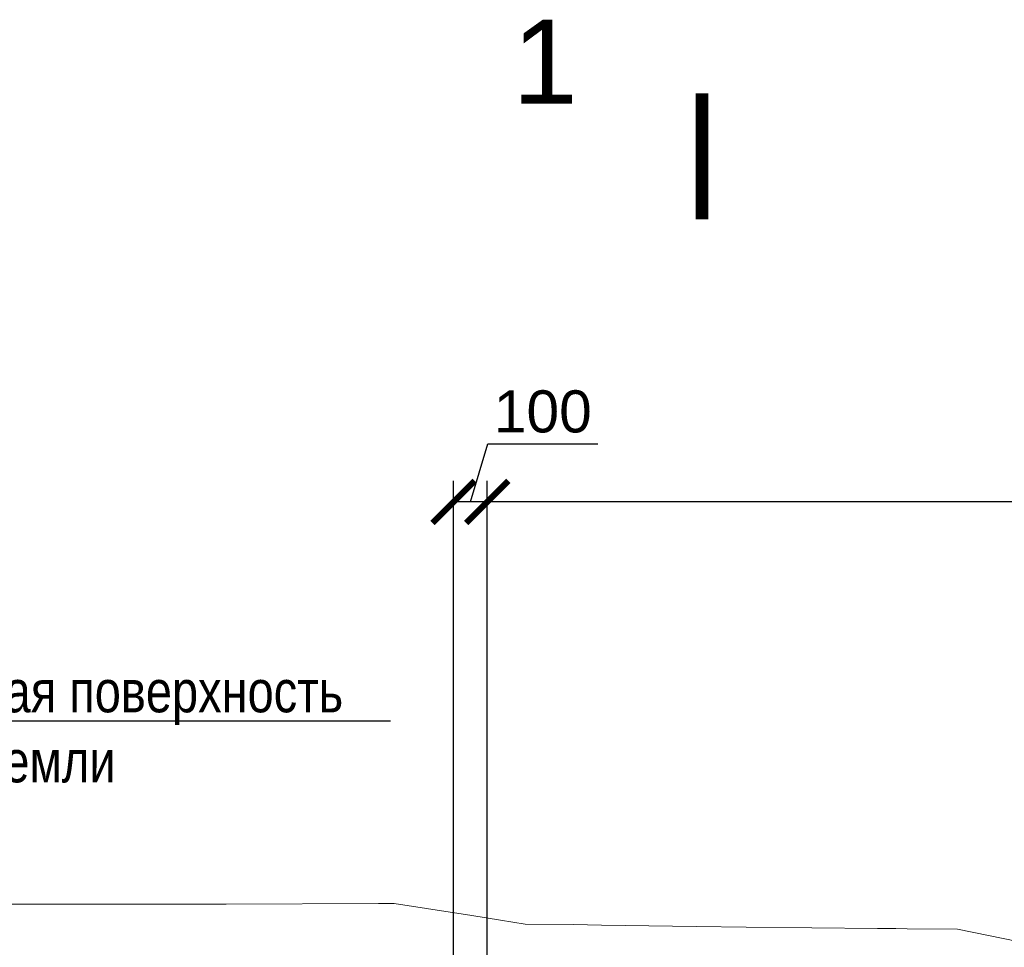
# Model space of a CAD drawing. Header units: millimetres. Extents: x 615418 to 955542, y 450519 to 646666.
# Tile 56 of 84: x 824728 to 853999, y 619075 to 646666. Entities that reach past the tile are written whole.
import ezdxf
from ezdxf import colors
from ezdxf.entities.mleader import LeaderData, LeaderLine
from ezdxf.math import Vec2, Vec3

# ---------------------------------------------------------------- set-up
doc = ezdxf.new("R2010")
doc.units = ezdxf.units.MM
doc.layers.add('C3D-Профиль', color=7, linetype='Continuous')
doc.layers.add('Отдел_Разрезы. Сечения. Узлы', color=7, linetype='Continuous', lineweight=15)
doc.styles.add('arial', font='arial.ttf')
doc.styles.get("Standard").update_dxf_attribs({"font": 'arial.ttf'})
doc.styles.add('ариал 0.9', font='arial.ttf', dxfattribs={"width": 0.9})
doc.dimstyles.new('ISO-25', dxfattribs={"dimtxt": 2.5, "dimasz": 2.5, "dimexe": 1.25, "dimexo": 0.625, "dimtad": 1, "dimtxsty": 'Standard', "dimcen": 2.5, "dimadec": 0, "dimazin": 0, "dimtfac": 1, "dimtmove": 0, "dimatfit": 3, "dimfxl": 1, "dimarcsym": 0})

# ---------------------------------------------------------------- blocks, each defined once
blk = doc.blocks.new('_ArchTick')
at = {"color": 0, "linetype": 'ByBlock', "const_width": 0.15}
blk.add_lwpolyline([(-0.5, -0.5), (0.5, 0.5)], dxfattribs=at)
blk = doc.blocks.new('*D74')
at = {"color": 0, "lineweight": -2, "ltscale": 200, "transparency": 16777216}
for p, q in [((838627, 608418), (838627, 632948)), ((896767, 612168), (896767, 632948)), ((896767, 632323), (838627, 632323))]:
    blk.add_line(p, q, dxfattribs=at)
at = {"layer": 'Defpoints', "color": 0, "ltscale": 200, "transparency": 16777216}
for p in [(838627, 632323), (896767, 611856), (838627, 608106)]:
    blk.add_point(p, dxfattribs=at)
at = {"color": 0, "lineweight": -2, "ltscale": 200, "transparency": 16777216, "xscale": 1250, "yscale": 1250, "zscale": 1250, "rotation": 180}
blk.add_blockref('_ArchTick', (838627, 632323), dxfattribs=at)
at = {"color": 0, "lineweight": -2, "ltscale": 200, "transparency": 16777216, "xscale": 1250, "yscale": 1250, "zscale": 1250}
blk.add_blockref('_ArchTick', (896767, 632323), dxfattribs=at)
at = {"color": 0, "ltscale": 200, "transparency": 16777216, "insert": (867697, 633274), "char_height": 1250, "attachment_point": 5, "bg_fill": 3, "box_fill_scale": 1.1, "bg_fill_color": 256, "bg_fill_true_color": 13158600, "bg_fill_transparency": 0}
blk.add_mtext('5814', dxfattribs=at)
blk = doc.blocks.new('*D75')
at = {"color": 0, "lineweight": -2, "ltscale": 200, "transparency": 16777216}
for p, q in [((838127, 632323), (838647, 634055)), ((838647, 634055), (841911, 634055)), ((837627, 607918), (837627, 632948)), ((838627, 608418), (838627, 632948)), ((838627, 632323), (837627, 632323))]:
    blk.add_line(p, q, dxfattribs=at)
at = {"layer": 'Defpoints', "color": 0, "ltscale": 200, "transparency": 16777216}
for p in [(837627, 632323), (838627, 608106), (837627, 607606)]:
    blk.add_point(p, dxfattribs=at)
at = {"color": 0, "lineweight": -2, "ltscale": 200, "transparency": 16777216, "xscale": 1250, "yscale": 1250, "zscale": 1250, "rotation": 180}
blk.add_blockref('_ArchTick', (837627, 632323), dxfattribs=at)
at = {"color": 0, "lineweight": -2, "ltscale": 200, "transparency": 16777216, "xscale": 1250, "yscale": 1250, "zscale": 1250}
blk.add_blockref('_ArchTick', (838627, 632323), dxfattribs=at)
at = {"color": 0, "ltscale": 200, "transparency": 16777216, "insert": (840279, 635006), "char_height": 1250, "attachment_point": 5, "bg_fill": 3, "box_fill_scale": 1.1, "bg_fill_color": 256, "bg_fill_true_color": 13158600, "bg_fill_transparency": 0}
blk.add_mtext('100', dxfattribs=at)

msp = doc.modelspace()

# ---------------------------------------------------------------- linework, layer by layer
at = {"layer": 'C3D-Профиль', "linetype": 'Continuous', "lineweight": 13, "flags": 128}
msp.add_lwpolyline([(824222.1, 620355.9), (824972.4, 620355.9), (826035.3, 620355.9), (826051.6, 620355.9), (826115.9, 620355.9), (826261.4, 620355.9), (826277.1, 620355.9), (826310.4, 620355.9), (826389.5, 620355.9), (827352.6, 620355.9), (828716.2, 620355.9), (830377.8, 620355.8), (830453.4, 620355.8), (830849, 620355.8), (830862.7, 620355.8), (835398.6, 620378.8), (835856.7, 620374.9), (836824.4, 620232.7), (838171.6, 620017.4), (839024.3, 619885.6), (839756.5, 619763.8), (841188.3, 619752.4), (842021, 619730.7), (844137.2, 619699.6), (844846.6, 619692.6), (846320.3, 619672), (850224.2, 619637.2), (850776.2, 619630.5), (851115.7, 619626.4), (852604, 619616), (854887.6, 619145.1)], dxfattribs=at)
at = {"layer": 'Отдел_Разрезы. Сечения. Узлы'}
msp.add_lwpolyline([(845009, 640727.9, 375, 375, 0), (845009.2, 644477.9, 375, 375, 0), (845009.1, 643227.9, 0, 500, 0), (842509.1, 643228, 0, 0, 0), (838759.1, 643228.3, 0, 0, 0)], format="xyseb", dxfattribs=at)

# ---------------------------------------------------------------- texts
at = {"layer": 'Отдел_Разрезы. Сечения. Узлы', "style": 'ариал 0.9'}
msp.add_text('1', height=2500, dxfattribs=at).set_placement((839373, 644165.7, 7536.4))

# ---------------------------------------------------------------- leaders
at = {"ltscale": 100}
ml = msp.add_multileader_mtext('Standard', dxfattribs=at)
ml.set_content('{\\W0.8;Естественная поверхность земли}', color=256, style='arial')
ml.set_leader_properties()
ml.build(insert=Vec2(0, 0))
ml.multileader.update_dxf_attribs({"text_left_attachment_type": 6, "text_right_attachment_type": 6, "dogleg_length": 1718.5, "arrow_head_size": 1000})
ctx = ml.context
ctx.base_point, ctx.char_height, ctx.arrow_head_size, ctx.landing_gap_size, ctx.plane_origin = Vec3(816910.6, 625814.8), 1250, 1000, 0, Vec3(800202, 630267.8)
ctx.left_attachment, ctx.right_attachment, ctx.text_align_type = 6, 6, 1
notes = []
notes.append((ctx, [(0, (1, 1, 0), (815192.1, 625814.8), (1, 0), 1718.5, [(0, [(811160.9, 620291.2)], 0, [])])]))
ctx.mtext.insert, ctx.mtext.width, ctx.mtext.defined_height, ctx.mtext.alignment, ctx.mtext.flow_direction = Vec3(825589.6, 627314.8), 18655.256, 766.6, 2, 5
for ctx, leaders in notes:
    for number, flags, end, landing, length, lines in leaders:
        leader = LeaderData()
        leader.index, (leader.has_last_leader_line, leader.has_dogleg_vector, leader.attachment_direction) = number, flags
        leader.last_leader_point, leader.dogleg_vector, leader.dogleg_length = Vec3(end), Vec3(landing), length
        for number, points, colour, breaks in lines:
            line = LeaderLine()
            line.index, line.vertices, line.color, line.breaks = number, Vec3.list(points), colors.encode_raw_color(colour), breaks
            leader.lines.append(line)
        ctx.leaders.append(leader)

# ---------------------------------------------------------------- next in the draw order: dimensions: what is measured, and where the dimension line sits
at = {"ltscale": 200}
dim = msp.add_linear_dim(base=(838627, 632322.9), p1=(896767, 611855.8), p2=(838627, 608105.8), dimstyle='ISO-25', override={"dimscale": 500, "dimdec": 0, "dimlfac": 0.1, "dimzin": 0, "dimblk1": 'ArchTick', "dimblk2": 'ArchTick', "dimsah": 1, "dimtmove": 1, "dimtfill": 1}, dxfattribs=at)
dim.commit()
dim.dimension.update_dxf_attribs({"geometry": '*D74', "text_midpoint": (867697, 633273.6)})

# ---------------------------------------------------------------- next in the draw order: dimensions: what is measured, and where the dimension line sits
dim = msp.add_linear_dim(base=(837627, 632322.9), p1=(838627, 608105.8), p2=(837627, 607605.8), dimstyle='ISO-25', override={"dimscale": 500, "dimdec": 0, "dimlfac": 0.1, "dimzin": 0, "dimblk1": 'ArchTick', "dimblk2": 'ArchTick', "dimsah": 1, "dimtmove": 1, "dimtfill": 1}, dxfattribs=at)
dim.commit()
dim.dimension.update_dxf_attribs({"geometry": '*D75', "text_midpoint": (838959.1, 635005.6)})

doc.saveas('drawing.dxf')
